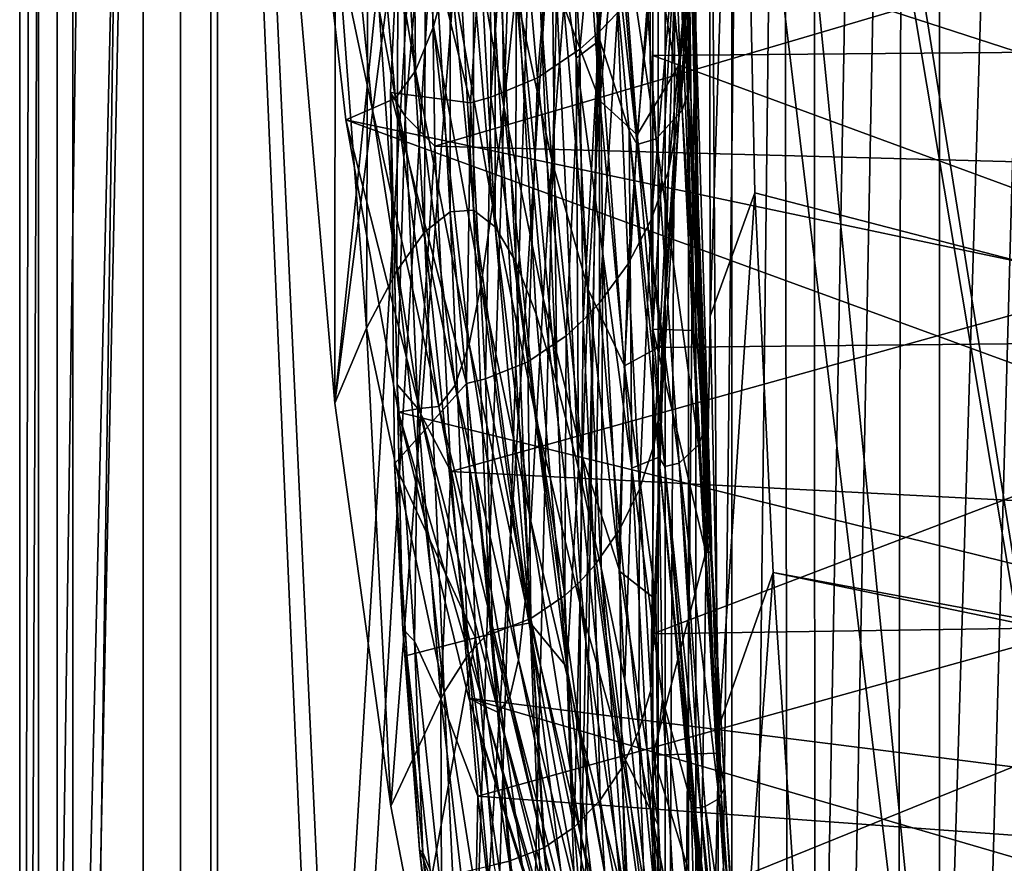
# Model space of a CAD drawing. Header units: metres. Extents: x 0 to 1004, y -708 to 0.
# Tile 16 of 103: x 0 to 80, y -458 to -389. Entities that reach past the tile are written whole.
import ezdxf

# ---------------------------------------------------------------- set-up
doc = ezdxf.new("R2010")
doc.units = ezdxf.units.M

msp = doc.modelspace()

# ---------------------------------------------------------------- linework, layer by layer
at = {"layer": 'top01'}
for points in [[(4.296307, -31.426254, 2063.059814), (32.904003, -648.417358, 2063.059814), (51.296307, -64.566307, 2063.059814)], [(32.904003, -648.417358, 2063.059814), (4.296307, -31.426254, 2063.059814), (31.296307, -654.417358, 2063.059814)], [(4.296307, -31.426254, 2063.059814), (4.296307, -686.417358, 2063.059814), (31.296307, -654.417358, 2063.059814)], [(51.296307, -64.566307, 163.059692), (32.904003, -648.417358, 163.059692), (4.296307, -31.426254, 163.059692)], [(4.296307, -31.426254, 163.059692), (32.904003, -648.417358, 163.059692), (31.296307, -654.417358, 163.059692)], [(4.296307, -686.417358, 163.059692), (4.296307, -31.426254, 163.059692), (31.296307, -654.417358, 163.059692)], [(4.296307, -686.417358, 163.059692), (4.296307, -686.417358, 176.057236), (4.296307, -31.426254, 163.059692)], [(4.296307, -686.417358, 176.057236), (4.296307, -686.417358, 2050.057129), (4.296307, -31.426254, 163.059692)], [(4.296307, -31.426254, 163.059692), (4.296307, -686.417358, 2050.057129), (4.296307, -31.426254, 2063.059814)], [(4.296307, -686.417358, 2050.057129), (4.296307, -686.417358, 2063.059814), (4.296307, -31.426254, 2063.059814)], [(51.296307, -64.566307, 2063.059814), (32.904003, -648.417358, 2063.059814), (37.296307, -644.025024, 2063.059814)], [(51.296307, -64.566307, 163.059692), (37.296307, -644.025024, 163.059692), (32.904003, -648.417358, 163.059692)], [(37.296307, -644.025024, 2063.059814), (43.296307, -642.417358, 2063.059814), (51.296307, -64.566307, 2063.059814)], [(43.296307, -642.417358, 163.059692), (37.296307, -644.025024, 163.059692), (51.296307, -64.566307, 163.059692)], [(43.296307, -642.417358, 2063.059814), (51.296307, -642.417358, 2063.059814), (51.296307, -64.566307, 2063.059814)], [(51.296307, -642.417358, 163.059692), (43.296307, -642.417358, 163.059692), (51.296307, -64.566307, 163.059692)], [(51.296307, -642.417358, 2063.059814), (51.296307, -344.212433, 2037.928223), (51.296307, -64.566307, 2063.059814)], [(51.296307, -64.566307, 163.059692), (51.296307, -344.179352, 179.059677), (51.296307, -642.417358, 163.059692)], [(104.054298, -215.706757, 1605.889893), (55.367943, -268.641602, 1607.164795), (111.197639, -451.194702, 1605.702881)], [(55.367943, -268.641602, 1607.164795), (54.825413, -272.53302, 1607.179077), (111.197639, -451.194702, 1605.702881)], [(53.597569, -276.264954, 1607.211182), (91.469261, -501.351715, 1606.219482), (54.825413, -272.53302, 1607.179077)], [(91.469261, -501.351715, 1606.219482), (103.813873, -472.642944, 1605.89624), (54.825413, -272.53302, 1607.179077)], [(54.825413, -272.53302, 1607.179077), (103.813873, -472.642944, 1605.89624), (111.197639, -451.194702, 1605.702881)], [(49.239029, -282.761566, 1607.325317), (78.483421, -525.851563, 1606.55957), (53.597569, -276.264954, 1607.211182)], [(78.483421, -525.851563, 1606.55957), (91.469261, -501.351715, 1606.219482), (53.597569, -276.264954, 1607.211182)], [(42.791447, -287.180847, 1607.494141), (36.341316, -485.284485, 1607.663086), (49.239029, -282.761566, 1607.325317)], [(36.341316, -485.284485, 1607.663086), (44.18996, -517.303955, 1607.45752), (49.239029, -282.761566, 1607.325317)], [(49.239029, -282.761566, 1607.325317), (44.18996, -517.303955, 1607.45752), (78.483421, -525.851563, 1606.55957)], [(39.042564, -288.347015, 1607.592407), (25.518251, -420.266327, 1607.946533), (42.791447, -287.180847, 1607.494141)], [(25.518251, -420.266327, 1607.946533), (30.064524, -452.91925, 1607.827515), (42.791447, -287.180847, 1607.494141)], [(42.791447, -287.180847, 1607.494141), (30.064524, -452.91925, 1607.827515), (36.341316, -485.284485, 1607.663086)], [(22.701056, -387.418488, 1608.020264), (25.518251, -420.266327, 1607.946533), (39.042564, -288.347015, 1607.592407)], [(54.115582, -339.646606, 1998.143433), (53.981052, -363.597748, 2014.012939), (54.702454, -397.560577, 2014.019165)], [(54.702454, -397.560577, 2014.019165), (54.244514, -371.974152, 1999.375366), (54.115582, -339.646606, 1998.143433)], [(51.296307, -344.179352, 179.059677), (51.29631, -368.229248, 179.983154), (51.296307, -642.417358, 163.059692)], [(51.296307, -642.417358, 2063.059814), (51.296307, -379.358856, 2036.812866), (51.296307, -344.212433, 2037.928223)], [(54.962543, -404.294739, 2000.602417), (54.021568, -347.768341, 1982.432617), (54.244514, -371.974152, 1999.375366)], [(54.962543, -404.294739, 2000.602417), (54.191216, -378.481964, 1984.625977), (54.021568, -347.768341, 1982.432617)], [(240.961578, -412.509003, 658.303162), (22.441832, -349.02713, 664.025269), (23.66918, -373.290314, 663.993164)], [(240.961578, -412.509003, 658.303162), (247.61145, -383.768463, 658.129028), (22.441832, -349.02713, 664.025269)], [(53.70496, -354.306549, 1966.259277), (54.328854, -394.229279, 1977.72876), (53.532921, -368.384247, 1958.341431)], [(54.328854, -394.229279, 1977.72876), (53.70496, -354.306549, 1966.259277), (54.191216, -378.481964, 1984.625977)], [(53.083817, -357.95929, 2034.000854), (53.31089, -379.380554, 2036.455566), (54.61739, -414.39389, 2032.84729)], [(53.083817, -357.95929, 2034.000854), (54.61739, -414.39389, 2032.84729), (53.981052, -363.597748, 2014.012939)], [(39.209923, -396.262085, 1046.94104), (36.149105, -378.474152, 991.692749), (38.762215, -361.894257, 1099.985352)], [(40.191967, -386.887085, 1101.071045), (39.209923, -396.262085, 1046.94104), (38.762215, -361.894257, 1099.985352)], [(54.61739, -414.39389, 2032.84729), (55.571609, -432.349579, 2030.055664), (53.981052, -363.597748, 2014.012939)], [(53.981052, -363.597748, 2014.012939), (55.571609, -432.349579, 2030.055664), (55.13657, -417.046295, 2024.022949)], [(53.981052, -363.597748, 2014.012939), (55.13657, -417.046295, 2024.022949), (54.702454, -397.560577, 2014.019165)], [(28.202496, -370.475067, 773.049683), (31.799877, -363.926514, 882.077942), (32.073429, -393.368317, 828.050293)], [(33.535576, -389.772125, 882.708862), (31.799877, -363.926514, 882.077942), (34.874912, -384.804749, 937.270142)], [(32.073429, -393.368317, 828.050293), (31.799877, -363.926514, 882.077942), (33.535576, -389.772125, 882.708862)], [(49.520912, -364.663666, 1470.012085), (46.956146, -390.216888, 1420.813477), (48.425846, -388.681732, 1421.848389)], [(49.520912, -364.663666, 1470.012085), (47.784225, -366.197632, 1468.910645), (46.956146, -390.216888, 1420.813477)], [(43.516987, -418.681641, 1858.912231), (40.228592, -384.408966, 1837.505981), (41.2173, -365.957733, 1869.782715)], [(41.2173, -365.957733, 1869.782715), (43.073956, -378.224731, 1895.684326), (43.516987, -418.681641, 1858.912231)], [(47.784225, -366.197632, 1468.910645), (44.018585, -368.773834, 1466.544556), (45.38615, -391.613495, 1419.721924)], [(47.784225, -366.197632, 1468.910645), (45.38615, -391.613495, 1419.721924), (46.956146, -390.216888, 1420.813477)], [(56.070354, -367.693115, 1427.59668), (53.475582, -392.772583, 1377.169312), (51.939713, -377.660706, 1370.891357)], [(53.475582, -392.772583, 1377.169312), (56.070354, -367.693115, 1427.59668), (55.87104, -372.488281, 1427.354248)], [(51.296307, -642.417358, 163.059692), (51.29631, -368.229248, 179.983154), (51.29631, -392.138245, 182.753937)], [(119.141983, -369.921997, 187.267273), (117.237129, -391.556366, 189.652176), (51.29631, -368.229248, 179.983154)], [(51.29631, -368.229248, 179.983154), (117.237129, -391.556366, 189.652176), (51.29631, -392.138245, 182.753937)], [(53.309132, -369.393097, 1956.830566), (53.532921, -368.384247, 1958.341431), (54.328854, -394.229279, 1977.72876)], [(44.018585, -368.773834, 1466.544556), (39.898903, -370.556091, 1463.993164), (41.95829, -393.93512, 1417.387695)], [(44.018585, -368.773834, 1466.544556), (41.95829, -393.93512, 1417.387695), (45.38615, -391.613495, 1419.721924)], [(52.651772, -371.335968, 1956.18042), (53.309132, -369.393097, 1956.830566), (54.159443, -395.115112, 1976.520508)], [(54.159443, -395.115112, 1976.520508), (53.309132, -369.393097, 1956.830566), (54.328854, -394.229279, 1977.72876)], [(26.104628, -371.956116, 718.502197), (28.202496, -370.475067, 773.049683), (30.432053, -395.585388, 773.335632)], [(30.432053, -395.585388, 773.335632), (28.202496, -370.475067, 773.049683), (32.073429, -393.368317, 828.050293)], [(30.676453, -372.053375, 1694.118774), (32.89637, -370.726837, 1723.347046), (32.801929, -406.427307, 1692.153687)], [(32.89637, -370.726837, 1723.347046), (34.867573, -404.785187, 1720.639404), (32.801929, -406.427307, 1692.153687)], [(32.89637, -370.726837, 1723.347046), (34.905174, -371.325195, 1752.503174), (34.867573, -404.785187, 1720.639404)], [(39.898903, -370.556091, 1463.993164), (38.109337, -371.106964, 1462.896118), (38.174137, -395.495789, 1414.886475)], [(39.898903, -370.556091, 1463.993164), (38.174137, -395.495789, 1414.886475), (41.95829, -393.93512, 1417.387695)], [(36.521004, -395.962952, 1413.816162), (38.109337, -371.106964, 1462.896118), (31.039877, -373.811829, 1457.658203)], [(34.905174, -371.325195, 1752.503174), (36.759007, -404.650269, 1749.063965), (34.867573, -404.785187, 1720.639404)], [(34.905174, -371.325195, 1752.503174), (36.752216, -373.832947, 1781.382324), (36.759007, -404.650269, 1749.063965)], [(38.174137, -395.495789, 1414.886475), (38.109337, -371.106964, 1462.896118), (36.521004, -395.962952, 1413.816162)], [(45.077999, -392.350098, 1920.13855), (43.073956, -378.224731, 1895.684326), (44.876713, -371.695892, 1925.457275)], [(47.187099, -373.586212, 1952.72522), (47.001461, -390.872162, 1947.857178), (44.876713, -371.695892, 1925.457275)], [(44.876713, -371.695892, 1925.457275), (47.001461, -390.872162, 1947.857178), (45.077999, -392.350098, 1920.13855)], [(49.93536, -374.399994, 1954.881714), (52.651772, -371.335968, 1956.18042), (53.657818, -396.560303, 1975.735474)], [(53.657818, -396.560303, 1975.735474), (52.651772, -371.335968, 1956.18042), (54.159443, -395.115112, 1976.520508)], [(23.66918, -373.290314, 663.993164), (26.104628, -371.956116, 718.502197), (28.54949, -396.415009, 718.608337)], [(28.54949, -396.415009, 718.608337), (26.104628, -371.956116, 718.502197), (30.432053, -395.585388, 773.335632)], [(30.543619, -409.57196, 1663.770752), (28.222469, -375.298981, 1665.023071), (30.676453, -372.053375, 1694.118774)], [(32.801929, -406.427307, 1692.153687), (30.543619, -409.57196, 1663.770752), (30.676453, -372.053375, 1694.118774)], [(53.394032, -397.223602, 1376.915649), (53.475582, -392.772583, 1377.169312), (55.87104, -372.488281, 1427.354248)], [(55.87104, -372.488281, 1427.354248), (54.859478, -377.078827, 1426.553223), (53.394032, -397.223602, 1376.915649)], [(56.042206, -431.505188, 2014.030762), (54.244514, -371.974152, 1999.375366), (54.702454, -397.560577, 2014.019165)], [(56.042206, -431.505188, 2014.030762), (54.962543, -404.294739, 2000.602417), (54.244514, -371.974152, 1999.375366)], [(26.429443, -397.327362, 663.920898), (23.66918, -373.290314, 663.993164), (28.54949, -396.415009, 718.608337)], [(230.748352, -440.419891, 658.570618), (23.66918, -373.290314, 663.993164), (26.429443, -397.327362, 663.920898)], [(230.748352, -440.419891, 658.570618), (240.961578, -412.509003, 658.303162), (23.66918, -373.290314, 663.993164)], [(31.039877, -373.811829, 1457.658203), (33.224869, -373.101868, 1505.700806), (31.23785, -397.046509, 1457.171631)], [(31.23785, -397.046509, 1457.171631), (33.224869, -373.101868, 1505.700806), (33.632492, -399.470734, 1504.915894)], [(33.632492, -399.470734, 1504.915894), (33.224869, -373.101868, 1505.700806), (123.131325, -373.085205, 1557.608887)], [(121.034889, -401.824554, 1555.260254), (33.632492, -399.470734, 1504.915894), (123.131325, -373.085205, 1557.608887)], [(30.037966, -395.112579, 1415.398926), (31.039877, -373.811829, 1457.658203), (31.23785, -397.046509, 1457.171631)], [(31.039877, -373.811829, 1457.658203), (30.037966, -395.112579, 1415.398926), (36.521004, -395.962952, 1413.816162)], [(36.752216, -373.832947, 1781.382324), (38.515862, -406.010193, 1777.263184), (36.759007, -404.650269, 1749.063965)], [(36.752216, -373.832947, 1781.382324), (38.5033, -378.213959, 1809.78186), (38.515862, -406.010193, 1777.263184)], [(47.187099, -373.586212, 1952.72522), (49.382996, -398.194397, 1972.315918), (47.001461, -390.872162, 1947.857178)], [(49.382996, -398.194397, 1972.315918), (47.187099, -373.586212, 1952.72522), (50.014046, -399.328186, 1973.395142)], [(47.187099, -373.586212, 1952.72522), (47.982601, -375.023315, 1954.232666), (50.014046, -399.328186, 1973.395142)], [(44.092197, -388.122559, 1209.827026), (45.495907, -374.256989, 1263.25769), (46.98856, -395.803375, 1264.315918)], [(46.98856, -395.803375, 1264.315918), (45.495907, -374.256989, 1263.25769), (48.54179, -378.793427, 1317.364258)], [(47.982601, -375.023315, 1954.232666), (49.93536, -374.399994, 1954.881714), (51.550705, -398.863037, 1974.173462)], [(51.550705, -398.863037, 1974.173462), (49.93536, -374.399994, 1954.881714), (53.657818, -396.560303, 1975.735474)], [(25.547035, -380.432861, 1636.259644), (28.222469, -375.298981, 1665.023071), (28.102066, -414.194427, 1635.650391)], [(28.222469, -375.298981, 1665.023071), (30.543619, -409.57196, 1663.770752), (28.102066, -414.194427, 1635.650391)], [(50.014046, -399.328186, 1973.395142), (47.982601, -375.023315, 1954.232666), (51.550705, -398.863037, 1974.173462)], [(41.329979, -376.495483, 1155.005127), (43.109146, -400.624207, 1156.107422), (40.191967, -386.887085, 1101.071045)], [(44.092197, -388.122559, 1209.827026), (43.109146, -400.624207, 1156.107422), (41.329979, -376.495483, 1155.005127)], [(54.859478, -377.078827, 1426.553223), (52.570377, -401.476929, 1376.116821), (53.394032, -397.223602, 1376.915649)], [(54.859478, -377.078827, 1426.553223), (53.215805, -381.350952, 1425.316528), (52.570377, -401.476929, 1376.116821)], [(51.939713, -377.660706, 1370.891357), (50.025284, -398.541809, 1318.339478), (48.54179, -378.793427, 1317.364258)], [(51.939713, -377.660706, 1370.891357), (53.475582, -392.772583, 1377.169312), (50.025284, -398.541809, 1318.339478)], [(34.874912, -384.804749, 937.270142), (36.149105, -378.474152, 991.692749), (38.301914, -404.220001, 992.583801)], [(38.301914, -404.220001, 992.583801), (36.149105, -378.474152, 991.692749), (39.209923, -396.262085, 1046.94104)], [(38.5033, -378.213959, 1809.78186), (40.190891, -408.835815, 1805.074585), (38.515862, -406.010193, 1777.263184)], [(38.5033, -378.213959, 1809.78186), (40.228592, -384.408966, 1837.505981), (40.190891, -408.835815, 1805.074585)], [(45.259438, -425.56012, 1884.643799), (43.073956, -378.224731, 1895.684326), (45.077999, -392.350098, 1920.13855)], [(43.073956, -378.224731, 1895.684326), (45.259438, -425.56012, 1884.643799), (43.516987, -418.681641, 1858.912231)], [(48.54179, -378.793427, 1317.364258), (50.025284, -398.541809, 1318.339478), (46.98856, -395.803375, 1264.315918)], [(55.513203, -421.902222, 1994.393433), (54.191216, -378.481964, 1984.625977), (54.962543, -404.294739, 2000.602417)], [(55.513203, -421.902222, 1994.393433), (54.328854, -394.229279, 1977.72876), (54.191216, -378.481964, 1984.625977)], [(51.296307, -414.289124, 2033.451294), (51.296307, -379.358856, 2036.812866), (51.296307, -642.417358, 2063.059814)], [(51.296307, -414.289124, 2033.451294), (53.31089, -379.380554, 2036.455566), (51.296307, -379.358856, 2036.812866)], [(51.296307, -414.289124, 2033.451294), (54.61739, -414.39389, 2032.84729), (53.31089, -379.380554, 2036.455566)], [(25.518251, -420.266327, 1607.946533), (22.701056, -387.418488, 1608.020264), (25.547035, -380.432861, 1636.259644)], [(28.102066, -414.194427, 1635.650391), (25.518251, -420.266327, 1607.946533), (25.547035, -380.432861, 1636.259644)], [(53.215805, -381.350952, 1425.316528), (51.049347, -385.237946, 1423.728394), (51.167728, -405.425293, 1374.893677)], [(53.215805, -381.350952, 1425.316528), (51.167728, -405.425293, 1374.893677), (52.570377, -401.476929, 1376.116821)], [(40.228592, -384.408966, 1837.505981), (41.840473, -413.080048, 1832.341675), (40.190891, -408.835815, 1805.074585)], [(41.840473, -413.080048, 1832.341675), (40.228592, -384.408966, 1837.505981), (43.516987, -418.681641, 1858.912231)], [(37.389236, -410.63797, 938.024353), (33.535576, -389.772125, 882.708862), (34.874912, -384.804749, 937.270142)], [(37.389236, -410.63797, 938.024353), (34.874912, -384.804749, 937.270142), (38.301914, -404.220001, 992.583801)], [(51.049347, -385.237946, 1423.728394), (48.425846, -388.681732, 1421.848389), (49.28207, -409.005981, 1373.330078)], [(51.049347, -385.237946, 1423.728394), (49.28207, -409.005981, 1373.330078), (51.167728, -405.425293, 1374.893677)], [(40.191967, -386.887085, 1101.071045), (42.406406, -411.785492, 1102.128784), (39.209923, -396.262085, 1046.94104)], [(43.109146, -400.624207, 1156.107422), (42.406406, -411.785492, 1102.128784), (40.191967, -386.887085, 1101.071045)], [(43.109146, -400.624207, 1156.107422), (44.092197, -388.122559, 1209.827026), (46.060806, -411.072479, 1210.910278)], [(46.060806, -411.072479, 1210.910278), (44.092197, -388.122559, 1209.827026), (46.98856, -395.803375, 1264.315918)], [(48.425846, -388.681732, 1421.848389), (46.956146, -390.216888, 1420.813477), (46.968109, -412.164612, 1371.48645)], [(48.425846, -388.681732, 1421.848389), (46.968109, -412.164612, 1371.48645), (49.28207, -409.005981, 1373.330078)], [(32.073429, -393.368317, 828.050293), (33.535576, -389.772125, 882.708862), (36.403885, -415.506012, 883.30719)], [(36.403885, -415.506012, 883.30719), (33.535576, -389.772125, 882.708862), (37.389236, -410.63797, 938.024353)], [(46.956146, -390.216888, 1420.813477), (45.38615, -391.613495, 1419.721924), (45.660892, -413.566345, 1370.474731)], [(46.956146, -390.216888, 1420.813477), (45.660892, -413.566345, 1370.474731), (46.968109, -412.164612, 1371.48645)], [(45.38615, -391.613495, 1419.721924), (41.95829, -393.93512, 1417.387695), (44.256992, -414.836517, 1369.410034)], [(45.38615, -391.613495, 1419.721924), (44.256992, -414.836517, 1369.410034), (45.660892, -413.566345, 1370.474731)], [(47.001461, -390.872162, 1947.857178), (47.247478, -408.17984, 1942.957397), (45.077999, -392.350098, 1920.13855)], [(49.382996, -398.194397, 1972.315918), (49.579689, -425.536346, 1963.975952), (47.001461, -390.872162, 1947.857178)], [(47.001461, -390.872162, 1947.857178), (49.579689, -425.536346, 1963.975952), (47.247478, -408.17984, 1942.957397)], [(117.237129, -391.556366, 189.652176), (113.856308, -415.11792, 193.906204), (51.29631, -392.138245, 182.753937)], [(47.092945, -433.623291, 1909.402344), (45.259438, -425.56012, 1884.643799), (45.077999, -392.350098, 1920.13855)], [(45.077999, -392.350098, 1920.13855), (47.247478, -408.17984, 1942.957397), (47.092945, -433.623291, 1909.402344)], [(51.29631, -392.138245, 182.753937), (51.296322, -415.760559, 187.369766), (51.296307, -642.417358, 163.059692)], [(51.29631, -392.138245, 182.753937), (113.856308, -415.11792, 193.906204), (51.296322, -415.760559, 187.369766)], [(53.475582, -392.772583, 1377.169312), (52.031925, -415.599609, 1325.63562), (50.025284, -398.541809, 1318.339478)], [(52.031925, -415.599609, 1325.63562), (53.475582, -392.772583, 1377.169312), (53.394032, -397.223602, 1376.915649)], [(30.432053, -395.585388, 773.335632), (32.073429, -393.368317, 828.050293), (35.283199, -418.815125, 828.478821)], [(35.283199, -418.815125, 828.478821), (32.073429, -393.368317, 828.050293), (36.403885, -415.506012, 883.30719)], [(41.95829, -393.93512, 1417.387695), (38.174137, -395.495789, 1414.886475), (41.167763, -416.929291, 1367.141479)], [(41.95829, -393.93512, 1417.387695), (41.167763, -416.929291, 1367.141479), (44.256992, -414.836517, 1369.410034)], [(54.159443, -395.115112, 1976.520508), (54.328854, -394.229279, 1977.72876), (55.513203, -421.902222, 1994.393433)], [(28.54949, -396.415009, 718.608337), (30.432053, -395.585388, 773.335632), (33.965874, -420.556396, 773.585938)], [(30.360125, -425.191193, 1348.103882), (30.037966, -395.112579, 1415.398926), (31.042336, -438.56778, 1357.345215)], [(31.042336, -438.56778, 1357.345215), (30.037966, -395.112579, 1415.398926), (30.586546, -418.76712, 1407.687378)], [(30.037966, -395.112579, 1415.398926), (31.23785, -397.046509, 1457.171631), (30.586546, -418.76712, 1407.687378)], [(30.037966, -395.112579, 1415.398926), (36.208897, -418.699249, 1363.692993), (36.521004, -395.962952, 1413.816162)], [(30.037966, -395.112579, 1415.398926), (30.360125, -425.191193, 1348.103882), (36.208897, -418.699249, 1363.692993)], [(33.965874, -420.556396, 773.585938), (30.432053, -395.585388, 773.335632), (35.283199, -418.815125, 828.478821)], [(37.723248, -418.301025, 1364.723633), (38.174137, -395.495789, 1414.886475), (36.521004, -395.962952, 1413.816162)], [(41.167763, -416.929291, 1367.141479), (38.174137, -395.495789, 1414.886475), (37.723248, -418.301025, 1364.723633)], [(53.657818, -396.560303, 1975.735474), (54.159443, -395.115112, 1976.520508), (55.378445, -422.705811, 1993.441772)], [(55.378445, -422.705811, 1993.441772), (54.159443, -395.115112, 1976.520508), (55.513203, -421.902222, 1994.393433)], [(26.429443, -397.327362, 663.920898), (28.54949, -396.415009, 718.608337), (32.384575, -420.720337, 718.677368)], [(32.384575, -420.720337, 718.677368), (28.54949, -396.415009, 718.608337), (33.965874, -420.556396, 773.585938)], [(36.521004, -395.962952, 1413.816162), (36.208897, -418.699249, 1363.692993), (37.723248, -418.301025, 1364.723633)], [(39.209923, -396.262085, 1046.94104), (41.86969, -421.622742, 1047.915527), (38.301914, -404.220001, 992.583801)], [(42.406406, -411.785492, 1102.128784), (41.86969, -421.622742, 1047.915527), (39.209923, -396.262085, 1046.94104)], [(46.98856, -395.803375, 1264.315918), (48.995506, -417.268219, 1265.346802), (46.060806, -411.072479, 1210.910278)], [(50.025284, -398.541809, 1318.339478), (48.995506, -417.268219, 1265.346802), (46.98856, -395.803375, 1264.315918)], [(30.586546, -418.76712, 1407.687378), (31.23785, -397.046509, 1457.171631), (32.257469, -420.697144, 1455.797485)], [(31.23785, -397.046509, 1457.171631), (33.632492, -399.470734, 1504.915894), (32.257469, -420.697144, 1455.797485)], [(51.550705, -398.863037, 1974.173462), (53.657818, -396.560303, 1975.735474), (54.993694, -423.640015, 1992.583008)], [(52.053246, -419.705566, 1325.377808), (52.031925, -415.599609, 1325.63562), (53.394032, -397.223602, 1376.915649)], [(53.394032, -397.223602, 1376.915649), (52.570377, -401.476929, 1376.116821), (52.053246, -419.705566, 1325.377808)], [(54.993694, -423.640015, 1992.583008), (53.657818, -396.560303, 1975.735474), (55.378445, -422.705811, 1993.441772)], [(30.682648, -420.996002, 663.809509), (26.429443, -397.327362, 663.920898), (32.384575, -420.720337, 718.677368)], [(217.098862, -466.963837, 658.92804), (26.429443, -397.327362, 663.920898), (30.682648, -420.996002, 663.809509)], [(217.098862, -466.963837, 658.92804), (230.748352, -440.419891, 658.570618), (26.429443, -397.327362, 663.920898)], [(55.13657, -417.046295, 2024.022949), (56.042206, -431.505188, 2014.030762), (54.702454, -397.560577, 2014.019165)], [(50.025284, -398.541809, 1318.339478), (52.031925, -415.599609, 1325.63562), (48.995506, -417.268219, 1265.346802)], [(51.790276, -424.639435, 1989.317139), (49.382996, -398.194397, 1972.315918), (52.261208, -425.415344, 1990.037231)], [(49.382996, -398.194397, 1972.315918), (50.014046, -399.328186, 1973.395142), (52.261208, -425.415344, 1990.037231)], [(49.382996, -398.194397, 1972.315918), (51.790276, -424.639435, 1989.317139), (49.579689, -425.536346, 1963.975952)], [(32.257469, -420.697144, 1455.797485), (33.632492, -399.470734, 1504.915894), (34.927254, -425.812836, 1504.099731)], [(34.927254, -425.812836, 1504.099731), (33.632492, -399.470734, 1504.915894), (121.034889, -401.824554, 1555.260254)], [(50.014046, -399.328186, 1973.395142), (51.550705, -398.863037, 1974.173462), (53.415215, -425.13028, 1990.881592)], [(52.261208, -425.415344, 1990.037231), (50.014046, -399.328186, 1973.395142), (53.415215, -425.13028, 1990.881592)], [(53.415215, -425.13028, 1990.881592), (51.550705, -398.863037, 1974.173462), (54.993694, -423.640015, 1992.583008)], [(42.406406, -411.785492, 1102.128784), (43.109146, -400.624207, 1156.107422), (45.581242, -424.647064, 1157.182007)], [(45.581242, -424.647064, 1157.182007), (43.109146, -400.624207, 1156.107422), (46.060806, -411.072479, 1210.910278)], [(116.636696, -430.015594, 1550.974487), (34.927254, -425.812836, 1504.099731), (121.034889, -401.824554, 1555.260254)], [(52.570377, -401.476929, 1376.116821), (51.167728, -405.425293, 1374.893677), (51.401489, -423.622375, 1324.595581)], [(52.570377, -401.476929, 1376.116821), (51.401489, -423.622375, 1324.595581), (52.053246, -419.705566, 1325.377808)], [(38.301914, -404.220001, 992.583801), (41.411106, -429.835632, 993.444458), (37.389236, -410.63797, 938.024353)], [(41.86969, -421.622742, 1047.915527), (41.411106, -429.835632, 993.444458), (38.301914, -404.220001, 992.583801)], [(56.041565, -432.349579, 1999.733276), (54.962543, -404.294739, 2000.602417), (56.042206, -431.505188, 2014.030762)], [(56.041565, -432.349579, 1999.733276), (55.513203, -421.902222, 1994.393433), (54.962543, -404.294739, 2000.602417)], [(32.801929, -406.427307, 1692.153687), (34.867573, -404.785187, 1720.639404), (36.333435, -440.643097, 1690.146606)], [(34.867573, -404.785187, 1720.639404), (36.759007, -404.650269, 1749.063965), (38.136696, -438.697632, 1717.890869)], [(34.867573, -404.785187, 1720.639404), (38.136696, -438.697632, 1717.890869), (36.333435, -440.643097, 1690.146606)], [(36.759007, -404.650269, 1749.063965), (41.36121, -438.066101, 1773.105225), (38.136696, -438.697632, 1717.890869)], [(36.759007, -404.650269, 1749.063965), (38.515862, -406.010193, 1777.263184), (41.36121, -438.066101, 1773.105225)], [(51.167728, -405.425293, 1374.893677), (49.28207, -409.005981, 1373.330078), (50.222157, -427.250366, 1323.405273)], [(51.167728, -405.425293, 1374.893677), (50.222157, -427.250366, 1323.405273), (51.401489, -423.622375, 1324.595581)], [(34.378906, -443.674469, 1662.47522), (30.543619, -409.57196, 1663.770752), (32.801929, -406.427307, 1692.153687)], [(36.333435, -440.643097, 1690.146606), (34.378906, -443.674469, 1662.47522), (32.801929, -406.427307, 1692.153687)], [(38.515862, -406.010193, 1777.263184), (40.190891, -408.835815, 1805.074585), (41.36121, -438.066101, 1773.105225)], [(47.247478, -408.17984, 1942.957397), (49.029785, -442.768433, 1933.062134), (47.092945, -433.623291, 1909.402344)], [(49.579689, -425.536346, 1963.975952), (49.029785, -442.768433, 1933.062134), (47.247478, -408.17984, 1942.957397)], [(41.36121, -438.066101, 1773.105225), (40.190891, -408.835815, 1805.074585), (44.317841, -441.654358, 1827.140869)], [(40.190891, -408.835815, 1805.074585), (41.840473, -413.080048, 1832.341675), (44.317841, -441.654358, 1827.140869)], [(49.28207, -409.005981, 1373.330078), (46.968109, -412.164612, 1371.48645), (48.598419, -430.531372, 1321.888794)], [(49.28207, -409.005981, 1373.330078), (48.598419, -430.531372, 1321.888794), (50.222157, -427.250366, 1323.405273)], [(28.102066, -414.194427, 1635.650391), (30.543619, -409.57196, 1663.770752), (34.378906, -443.674469, 1662.47522)], [(40.945721, -436.322388, 938.746948), (36.403885, -415.506012, 883.30719), (37.389236, -410.63797, 938.024353)], [(41.411106, -429.835632, 993.444458), (40.945721, -436.322388, 938.746948), (37.389236, -410.63797, 938.024353)], [(46.060806, -411.072479, 1210.910278), (48.62994, -433.915161, 1211.965576), (45.581242, -424.647064, 1157.182007)], [(48.995506, -417.268219, 1265.346802), (48.62994, -433.915161, 1211.965576), (46.060806, -411.072479, 1210.910278)], [(41.86969, -421.622742, 1047.915527), (42.406406, -411.785492, 1102.128784), (45.39967, -436.555664, 1103.157837)], [(45.39967, -436.555664, 1103.157837), (42.406406, -411.785492, 1102.128784), (45.581242, -424.647064, 1157.182007)], [(46.968109, -412.164612, 1371.48645), (45.660892, -413.566345, 1370.474731), (46.57515, -433.414825, 1320.106567)], [(46.968109, -412.164612, 1371.48645), (46.57515, -433.414825, 1320.106567), (48.598419, -430.531372, 1321.888794)], [(44.317841, -441.654358, 1827.140869), (41.840473, -413.080048, 1832.341675), (43.516987, -418.681641, 1858.912231)], [(45.660892, -413.566345, 1370.474731), (44.256992, -414.836517, 1369.410034), (45.42149, -434.689575, 1319.131226)], [(45.660892, -413.566345, 1370.474731), (45.42149, -434.689575, 1319.131226), (46.57515, -433.414825, 1320.106567)], [(30.064524, -452.91925, 1607.827515), (25.518251, -420.266327, 1607.946533), (28.102066, -414.194427, 1635.650391)], [(34.378906, -443.674469, 1662.47522), (30.064524, -452.91925, 1607.827515), (28.102066, -414.194427, 1635.650391)], [(51.296307, -448.790466, 2027.884521), (51.296307, -414.289124, 2033.451294), (51.296307, -545.708618, 2038.852905)], [(51.296307, -545.708618, 2038.852905), (51.296307, -414.289124, 2033.451294), (51.296307, -642.417358, 2063.059814)], [(51.296307, -448.790466, 2027.884521), (55.571609, -432.349579, 2030.055664), (51.296307, -414.289124, 2033.451294)], [(55.571609, -432.349579, 2030.055664), (54.61739, -414.39389, 2032.84729), (51.296307, -414.289124, 2033.451294)], [(35.283199, -418.815125, 828.478821), (36.403885, -415.506012, 883.30719), (40.400124, -441.072021, 883.872559)], [(40.400124, -441.072021, 883.872559), (36.403885, -415.506012, 883.30719), (40.945721, -436.322388, 938.746948)], [(44.256992, -414.836517, 1369.410034), (41.167763, -416.929291, 1367.141479), (44.1754, -435.840759, 1318.106689)], [(44.256992, -414.836517, 1369.410034), (44.1754, -435.840759, 1318.106689), (45.42149, -434.689575, 1319.131226)], [(113.856308, -415.11792, 193.906204), (51.296322, -438.949615, 193.818451), (51.296322, -415.760559, 187.369766)], [(113.856308, -415.11792, 193.906204), (109.21035, -438.105438, 199.798569), (51.296322, -438.949615, 193.818451)], [(52.031925, -415.599609, 1325.63562), (51.525509, -436.166199, 1273.140625), (48.995506, -417.268219, 1265.346802)], [(51.296322, -415.760559, 187.369766), (51.296322, -438.949615, 193.818451), (51.296307, -642.417358, 163.059692)], [(51.525509, -436.166199, 1273.140625), (52.031925, -415.599609, 1325.63562), (52.053246, -419.705566, 1325.377808)], [(41.41103, -437.72345, 1315.930908), (41.167763, -416.929291, 1367.141479), (37.723248, -418.301025, 1364.723633)], [(44.1754, -435.840759, 1318.106689), (41.167763, -416.929291, 1367.141479), (41.41103, -437.72345, 1315.930908)], [(55.571609, -432.349579, 2030.055664), (56.042206, -431.505188, 2014.030762), (55.13657, -417.046295, 2024.022949)], [(48.995506, -417.268219, 1265.346802), (51.525509, -436.166199, 1273.140625), (48.62994, -433.915161, 1211.965576)], [(30.360125, -425.191193, 1348.103882), (36.920048, -439.272644, 1312.643066), (36.208897, -418.699249, 1363.692993)], [(36.208897, -418.699249, 1363.692993), (38.297615, -438.931488, 1313.623169), (37.723248, -418.301025, 1364.723633)], [(36.208897, -418.699249, 1363.692993), (36.920048, -439.272644, 1312.643066), (38.297615, -438.931488, 1313.623169)], [(37.723248, -418.301025, 1364.723633), (38.297615, -438.931488, 1313.623169), (41.41103, -437.72345, 1315.930908)], [(43.516987, -418.681641, 1858.912231), (45.259438, -425.56012, 1884.643799), (44.317841, -441.654358, 1827.140869)], [(30.586546, -418.76712, 1407.687378), (32.257469, -420.697144, 1455.797485), (31.988962, -439.545258, 1405.872925)], [(30.586546, -418.76712, 1407.687378), (31.988962, -439.545258, 1405.872925), (31.042336, -438.56778, 1357.345215)], [(33.965874, -420.556396, 773.585938), (35.283199, -418.815125, 828.478821), (39.706688, -444.074585, 828.873047)], [(39.706688, -444.074585, 828.873047), (35.283199, -418.815125, 828.478821), (40.400124, -441.072021, 883.872559)], [(51.137379, -443.50592, 1272.133789), (51.525509, -436.166199, 1273.140625), (52.053246, -419.705566, 1325.377808)], [(52.053246, -419.705566, 1325.377808), (51.401489, -423.622375, 1324.595581), (51.137379, -443.50592, 1272.133789)], [(30.682648, -420.996002, 663.809509), (32.384575, -420.720337, 718.677368), (37.60516, -444.798004, 718.709229)], [(36.371849, -444.161743, 663.660522), (30.682648, -420.996002, 663.809509), (37.60516, -444.798004, 718.709229)], [(36.371849, -444.161743, 663.660522), (217.098862, -466.963837, 658.92804), (30.682648, -420.996002, 663.809509)], [(32.257469, -420.697144, 1455.797485), (34.123207, -444.223511, 1454.399536), (31.988962, -439.545258, 1405.872925)], [(32.257469, -420.697144, 1455.797485), (34.927254, -425.812836, 1504.099731), (34.123207, -444.223511, 1454.399536)], [(32.384575, -420.720337, 718.677368), (33.965874, -420.556396, 773.585938), (38.799267, -445.32019, 773.800537)], [(37.60516, -444.798004, 718.709229), (32.384575, -420.720337, 718.677368), (38.799267, -445.32019, 773.800537)], [(38.799267, -445.32019, 773.800537), (33.965874, -420.556396, 773.585938), (39.706688, -444.074585, 828.873047)], [(41.411106, -429.835632, 993.444458), (41.86969, -421.622742, 1047.915527), (45.393993, -446.832001, 1048.860474)], [(45.393993, -446.832001, 1048.860474), (41.86969, -421.622742, 1047.915527), (45.39967, -436.555664, 1103.157837)], [(55.513203, -421.902222, 1994.393433), (56.041565, -432.349579, 1999.733276), (55.378445, -422.705811, 1993.441772)], [(54.993694, -423.640015, 1992.583008), (55.378445, -422.705811, 1993.441772), (56.665298, -452.278442, 2006.536621)], [(56.041565, -432.349579, 1999.733276), (57.116062, -451.390717, 2008.255249), (55.378445, -422.705811, 1993.441772)], [(55.378445, -422.705811, 1993.441772), (57.116062, -451.390717, 2008.255249), (56.665298, -452.278442, 2006.536621)], [(51.401489, -423.622375, 1324.595581), (50.222157, -427.250366, 1323.405273), (51.137379, -443.50592, 1272.133789)], [(54.993694, -423.640015, 1992.583008), (56.665298, -452.278442, 2006.536621), (53.415215, -425.13028, 1990.881592)], [(45.581242, -424.647064, 1157.182007), (48.739693, -448.53598, 1158.228027), (45.39967, -436.555664, 1103.157837)], [(48.62994, -433.915161, 1211.965576), (48.739693, -448.53598, 1158.228027), (45.581242, -424.647064, 1157.182007)], [(51.790276, -424.639435, 1989.317139), (52.065613, -444.229706, 1983.045654), (49.579689, -425.536346, 1963.975952)], [(54.402573, -452.648621, 2003.559448), (51.790276, -424.639435, 1989.317139), (54.582069, -453.0448, 2003.868042)], [(51.790276, -424.639435, 1989.317139), (52.261208, -425.415344, 1990.037231), (54.582069, -453.0448, 2003.868042)], [(51.790276, -424.639435, 1989.317139), (54.402573, -452.648621, 2003.559448), (52.065613, -444.229706, 1983.045654)], [(52.261208, -425.415344, 1990.037231), (53.415215, -425.13028, 1990.881592), (55.141319, -453.031219, 2004.418823)], [(56.665298, -452.278442, 2006.536621), (55.531712, -452.946838, 2004.839722), (53.415215, -425.13028, 1990.881592)], [(53.415215, -425.13028, 1990.881592), (55.531712, -452.946838, 2004.839722), (55.141319, -453.031219, 2004.418823)], [(32.375832, -456.408691, 1306.242554), (31.367924, -440.704926, 1308.775269), (30.360125, -425.191193, 1348.103882)], [(32.375832, -456.408691, 1306.242554), (30.360125, -425.191193, 1348.103882), (31.042336, -438.56778, 1357.345215)], [(30.360125, -425.191193, 1348.103882), (31.367924, -440.704926, 1308.775269), (36.920048, -439.272644, 1312.643066)], [(34.927254, -425.812836, 1504.099731), (37.104305, -452.091644, 1503.24646), (34.123207, -444.223511, 1454.399536)], [(37.104305, -452.091644, 1503.24646), (34.927254, -425.812836, 1504.099731), (116.636696, -430.015594, 1550.974487)], [(45.259438, -425.56012, 1884.643799), (50.033653, -472.606934, 1873.465576), (44.317841, -441.654358, 1827.140869)], [(50.033653, -472.606934, 1873.465576), (45.259438, -425.56012, 1884.643799), (47.092945, -433.623291, 1909.402344)], [(51.068424, -452.877106, 1955.513184), (49.029785, -442.768433, 1933.062134), (49.579689, -425.536346, 1963.975952)], [(49.579689, -425.536346, 1963.975952), (52.065613, -444.229706, 1983.045654), (51.068424, -452.877106, 1955.513184)], [(54.582069, -453.0448, 2003.868042), (52.261208, -425.415344, 1990.037231), (54.72287, -453.049774, 2004.002808)], [(52.261208, -425.415344, 1990.037231), (55.141319, -453.031219, 2004.418823), (54.72287, -453.049774, 2004.002808)], [(50.222157, -427.250366, 1323.405273), (48.598419, -430.531372, 1321.888794), (50.159981, -446.815033, 1270.991821)], [(51.137379, -443.50592, 1272.133789), (50.222157, -427.250366, 1323.405273), (50.159981, -446.815033, 1270.991821)], [(40.945721, -436.322388, 938.746948), (41.411106, -429.835632, 993.444458), (45.470467, -455.276123, 994.274414)], [(45.470467, -455.276123, 994.274414), (41.411106, -429.835632, 993.444458), (45.393993, -446.832001, 1048.860474)], [(110.050209, -457.425995, 1544.865601), (37.104305, -452.091644, 1503.24646), (116.636696, -430.015594, 1550.974487)], [(48.598419, -430.531372, 1321.888794), (46.57515, -433.414825, 1320.106567), (48.774532, -449.80014, 1269.540161)], [(50.159981, -446.815033, 1270.991821), (48.598419, -430.531372, 1321.888794), (48.774532, -449.80014, 1269.540161)], [(55.571609, -432.349579, 2030.055664), (56.041565, -432.349579, 1999.733276), (56.042206, -431.505188, 2014.030762)], [(56.59491, -448.624756, 2026.964844), (55.571609, -432.349579, 2030.055664), (51.296307, -448.790466, 2027.884521)], [(56.59491, -448.624756, 2026.964844), (56.041565, -432.349579, 1999.733276), (55.571609, -432.349579, 2030.055664)], [(57.116062, -451.390717, 2008.255249), (56.041565, -432.349579, 1999.733276), (56.59491, -448.624756, 2026.964844)], [(46.57515, -433.414825, 1320.106567), (45.42149, -434.689575, 1319.131226), (47.017738, -452.415039, 1267.838379)], [(48.774532, -449.80014, 1269.540161), (46.57515, -433.414825, 1320.106567), (47.017738, -452.415039, 1267.838379)], [(52.538746, -477.166656, 1923.038086), (50.033653, -472.606934, 1873.465576), (47.092945, -433.623291, 1909.402344)], [(47.092945, -433.623291, 1909.402344), (49.029785, -442.768433, 1933.062134), (52.538746, -477.166656, 1923.038086)], [(51.525509, -436.166199, 1273.140625), (51.736824, -454.464508, 1219.811523), (48.62994, -433.915161, 1211.965576)], [(48.62994, -433.915161, 1211.965576), (51.736824, -454.464508, 1219.811523), (48.739693, -448.53598, 1158.228027)], [(45.42149, -434.689575, 1319.131226), (44.1754, -435.840759, 1318.106689), (44.906517, -454.604919, 1265.934814)], [(47.017738, -452.415039, 1267.838379), (45.42149, -434.689575, 1319.131226), (44.906517, -454.604919, 1265.934814)], [(44.906517, -454.604919, 1265.934814), (44.1754, -435.840759, 1318.106689), (41.41103, -437.72345, 1315.930908)], [(51.736824, -454.464508, 1219.811523), (51.525509, -436.166199, 1273.140625), (51.137379, -443.50592, 1272.133789)], [(45.537979, -461.807373, 939.437561), (40.400124, -441.072021, 883.872559), (40.945721, -436.322388, 938.746948)], [(45.537979, -461.807373, 939.437561), (40.945721, -436.322388, 938.746948), (45.470467, -455.276123, 994.274414)], [(45.39967, -436.555664, 1103.157837), (49.164829, -461.164154, 1104.157593), (45.393993, -446.832001, 1048.860474)], [(48.739693, -448.53598, 1158.228027), (49.164829, -461.164154, 1104.157593), (45.39967, -436.555664, 1103.157837)], [(38.297615, -438.931488, 1313.623169), (42.447689, -456.291656, 1263.872192), (41.41103, -437.72345, 1315.930908)], [(41.41103, -437.72345, 1315.930908), (42.447689, -456.291656, 1263.872192), (44.906517, -454.604919, 1265.934814)], [(32.375832, -456.408691, 1306.242554), (31.042336, -438.56778, 1357.345215), (32.653927, -456.652008, 1355.214233)], [(31.042336, -438.56778, 1357.345215), (31.988962, -439.545258, 1405.872925), (32.653927, -456.652008, 1355.214233)], [(36.333435, -440.643097, 1690.146606), (38.136696, -438.697632, 1717.890869), (41.271187, -474.625397, 1688.09729)], [(38.136696, -438.697632, 1717.890869), (41.36121, -438.066101, 1773.105225), (42.703938, -472.394623, 1715.101196)], [(38.136696, -438.697632, 1717.890869), (42.703938, -472.394623, 1715.101196), (41.271187, -474.625397, 1688.09729)], [(41.36121, -438.066101, 1773.105225), (45.288433, -469.942627, 1768.908203), (42.703938, -472.394623, 1715.101196)], [(41.36121, -438.066101, 1773.105225), (44.317841, -441.654358, 1827.140869), (45.288433, -469.942627, 1768.908203)], [(109.21035, -438.105438, 199.798569), (51.296299, -461.559418, 202.071503), (51.296322, -438.949615, 193.818451)], [(109.21035, -438.105438, 199.798569), (103.151566, -461.193054, 207.568268), (51.296299, -461.559418, 202.071503)], [(31.367924, -440.704926, 1308.775269), (33.340141, -458.854095, 1257.212891), (36.920048, -439.272644, 1312.643066)], [(36.920048, -439.272644, 1312.643066), (33.340141, -458.854095, 1257.212891), (38.407059, -457.64978, 1260.77356)], [(36.920048, -439.272644, 1312.643066), (39.651714, -457.35611, 1261.695068), (38.297615, -438.931488, 1313.623169)], [(39.651714, -457.35611, 1261.695068), (36.920048, -439.272644, 1312.643066), (38.407059, -457.64978, 1260.77356)], [(38.297615, -438.931488, 1313.623169), (39.651714, -457.35611, 1261.695068), (42.447689, -456.291656, 1263.872192)], [(51.296307, -642.417358, 163.059692), (51.296322, -438.949615, 193.818451), (51.296299, -461.559418, 202.071503)], [(32.653927, -456.652008, 1355.214233), (31.988962, -439.545258, 1405.872925), (34.179295, -460.21814, 1404.037842)], [(31.988962, -439.545258, 1405.872925), (34.123207, -444.223511, 1454.399536), (34.179295, -460.21814, 1404.037842)], [(33.340141, -458.854095, 1257.212891), (31.367924, -440.704926, 1308.775269), (32.375832, -456.408691, 1306.242554)], [(39.728561, -477.525482, 1661.136475), (34.378906, -443.674469, 1662.47522), (36.333435, -440.643097, 1690.146606)], [(41.271187, -474.625397, 1688.09729), (39.728561, -477.525482, 1661.136475), (36.333435, -440.643097, 1690.146606)], [(39.706688, -444.074585, 828.873047), (40.400124, -441.072021, 883.872559), (45.517731, -466.413818, 884.404724)], [(45.517731, -466.413818, 884.404724), (40.400124, -441.072021, 883.872559), (45.537979, -461.807373, 939.437561)], [(44.317841, -441.654358, 1827.140869), (50.033653, -472.606934, 1873.465576), (47.660831, -470.085358, 1821.902954)], [(44.317841, -441.654358, 1827.140869), (47.660831, -470.085358, 1821.902954), (45.288433, -469.942627, 1768.908203)], [(49.029785, -442.768433, 1933.062134), (51.068424, -452.877106, 1955.513184), (52.538746, -477.166656, 1923.038086)], [(36.341316, -485.284485, 1607.663086), (30.064524, -452.91925, 1607.827515), (34.378906, -443.674469, 1662.47522)], [(34.123207, -444.223511, 1454.399536), (37.104305, -452.091644, 1503.24646), (36.81517, -467.604462, 1452.970459)], [(34.179295, -460.21814, 1404.037842), (34.123207, -444.223511, 1454.399536), (36.81517, -467.604462, 1452.970459)], [(39.728561, -477.525482, 1661.136475), (36.341316, -485.284485, 1607.663086), (34.378906, -443.674469, 1662.47522)], [(43.424831, -466.700348, 663.47583), (36.371849, -444.161743, 663.660522), (44.204144, -468.573608, 718.704102)], [(36.371849, -444.161743, 663.660522), (37.60516, -444.798004, 718.709229), (44.204144, -468.573608, 718.704102)], [(43.424831, -466.700348, 663.47583), (199.99115, -491.953033, 659.375977), (36.371849, -444.161743, 663.660522)], [(199.99115, -491.953033, 659.375977), (217.098862, -466.963837, 658.92804), (36.371849, -444.161743, 663.660522)], [(38.799267, -445.32019, 773.800537), (39.706688, -444.074585, 828.873047), (45.337166, -469.084503, 829.232849)], [(45.337166, -469.084503, 829.232849), (39.706688, -444.074585, 828.873047), (45.517731, -466.413818, 884.404724)], [(51.137379, -443.50592, 1272.133789), (50.159981, -446.815033, 1270.991821), (51.559185, -461.119324, 1218.85791)], [(52.065613, -444.229706, 1983.045654), (53.203117, -463.822571, 1976.655762), (51.068424, -452.877106, 1955.513184)], [(51.559185, -461.119324, 1218.85791), (51.736824, -454.464508, 1219.811523), (51.137379, -443.50592, 1272.133789)], [(54.402573, -452.648621, 2003.559448), (54.700756, -464.055969, 2000.039185), (52.065613, -444.229706, 1983.045654)], [(52.065613, -444.229706, 1983.045654), (54.700756, -464.055969, 2000.039185), (53.203117, -463.822571, 1976.655762)], [(44.204144, -468.573608, 718.704102), (37.60516, -444.798004, 718.709229), (44.925308, -469.808441, 773.97937)], [(37.60516, -444.798004, 718.709229), (38.799267, -445.32019, 773.800537), (44.925308, -469.808441, 773.97937)], [(44.925308, -469.808441, 773.97937), (38.799267, -445.32019, 773.800537), (45.337166, -469.084503, 829.232849)], [(49.164829, -461.164154, 1104.157593), (49.775539, -471.850861, 1049.775146), (45.393993, -446.832001, 1048.860474)], [(45.393993, -446.832001, 1048.860474), (49.775539, -471.850861, 1049.775146), (45.470467, -455.276123, 994.274414)], [(50.761997, -464.109894, 1217.7771), (50.159981, -446.815033, 1270.991821), (48.774532, -449.80014, 1269.540161)], [(50.159981, -446.815033, 1270.991821), (50.761997, -464.109894, 1217.7771), (51.559185, -461.119324, 1218.85791)], [(51.736824, -454.464508, 1219.811523), (52.468781, -470.488251, 1165.76123), (48.739693, -448.53598, 1158.228027)], [(48.739693, -448.53598, 1158.228027), (52.468781, -470.488251, 1165.76123), (49.164829, -461.164154, 1104.157593)], [(58.24044, -471.124146, 2021.800171), (56.59491, -448.624756, 2026.964844), (51.296307, -448.790466, 2027.884521)], [(51.296307, -482.658936, 2020.18042), (51.296307, -448.790466, 2027.884521), (51.296307, -518.559814, 2030.984619)], [(51.296307, -518.559814, 2030.984619), (51.296307, -448.790466, 2027.884521), (51.296307, -545.708618, 2038.852905)], [(58.24044, -471.124146, 2021.800171), (51.296307, -448.790466, 2027.884521), (51.296307, -482.658936, 2020.18042)], [(58.24044, -471.124146, 2021.800171), (57.116062, -451.390717, 2008.255249), (56.59491, -448.624756, 2026.964844)], [(49.590725, -466.801208, 1216.404053), (48.774532, -449.80014, 1269.540161), (47.017738, -452.415039, 1267.838379)], [(50.761997, -464.109894, 1217.7771), (48.774532, -449.80014, 1269.540161), (49.590725, -466.801208, 1216.404053)], [(56.665298, -452.278442, 2006.536621), (57.116062, -451.390717, 2008.255249), (58.069382, -466.71106, 2014.049927)], [(58.069382, -466.71106, 2014.049927), (57.116062, -451.390717, 2008.255249), (58.24044, -471.124146, 2021.800171)], [(37.104305, -452.091644, 1503.24646), (40.162952, -478.233521, 1502.361938), (36.81517, -467.604462, 1452.970459)], [(40.162952, -478.233521, 1502.361938), (37.104305, -452.091644, 1503.24646), (110.050209, -457.425995, 1544.865601)], [(48.075588, -469.151825, 1214.797241), (47.017738, -452.415039, 1267.838379), (44.906517, -454.604919, 1265.934814)], [(49.590725, -466.801208, 1216.404053), (47.017738, -452.415039, 1267.838379), (48.075588, -469.151825, 1214.797241)], [(52.538746, -477.166656, 1923.038086), (51.068424, -452.877106, 1955.513184), (55.205196, -483.323181, 1970.145386)], [(51.068424, -452.877106, 1955.513184), (53.203117, -463.822571, 1976.655762), (55.205196, -483.323181, 1970.145386)], [(55.789803, -467.151184, 2009.596802), (54.402573, -452.648621, 2003.559448), (55.924324, -467.356659, 2009.799438)], [(54.402573, -452.648621, 2003.559448), (54.582069, -453.0448, 2003.868042), (55.924324, -467.356659, 2009.799438)], [(54.402573, -452.648621, 2003.559448), (55.789803, -467.151184, 2009.596802), (54.700756, -464.055969, 2000.039185)], [(55.924324, -467.356659, 2009.799438), (54.582069, -453.0448, 2003.868042), (56.03809, -467.365112, 2009.929077)], [(54.582069, -453.0448, 2003.868042), (54.72287, -453.049774, 2004.002808), (56.03809, -467.365112, 2009.929077)], [(54.72287, -453.049774, 2004.002808), (55.141319, -453.031219, 2004.418823), (56.373913, -467.373993, 2010.329712)], [(56.03809, -467.365112, 2009.929077), (54.72287, -453.049774, 2004.002808), (56.373913, -467.373993, 2010.329712)], [(55.141319, -453.031219, 2004.418823), (55.531712, -452.946838, 2004.839722), (56.686417, -467.349823, 2010.73584)], [(56.373913, -467.373993, 2010.329712), (55.141319, -453.031219, 2004.418823), (56.686417, -467.349823, 2010.73584)], [(55.531712, -452.946838, 2004.839722), (56.665298, -452.278442, 2006.536621), (57.623505, -467.086853, 2012.37793)], [(56.686417, -467.349823, 2010.73584), (55.531712, -452.946838, 2004.839722), (57.623505, -467.086853, 2012.37793)], [(57.623505, -467.086853, 2012.37793), (56.665298, -452.278442, 2006.536621), (58.069382, -466.71106, 2014.049927)], [(42.447689, -456.291656, 1263.872192), (46.229298, -471.112762, 1213.005127), (44.906517, -454.604919, 1265.934814)], [(44.906517, -454.604919, 1265.934814), (46.229298, -471.112762, 1213.005127), (48.075588, -469.151825, 1214.797241)], [(52.468781, -470.488251, 1165.76123), (51.736824, -454.464508, 1219.811523), (51.559185, -461.119324, 1218.85791)], [(49.775539, -471.850861, 1049.775146), (50.472355, -480.496735, 995.073242), (45.470467, -455.276123, 994.274414)], [(45.470467, -455.276123, 994.274414), (50.472355, -480.496735, 995.073242), (45.537979, -461.807373, 939.437561)], [(34.376209, -472.259857, 1254.466553), (33.340141, -458.854095, 1257.212891), (32.375832, -456.408691, 1306.242554)], [(34.376209, -472.259857, 1254.466553), (32.375832, -456.408691, 1306.242554), (34.057796, -471.983246, 1303.905884)], [(32.375832, -456.408691, 1306.242554), (32.653927, -456.652008, 1355.214233), (34.057796, -471.983246, 1303.905884)], [(34.057796, -471.983246, 1303.905884), (32.653927, -456.652008, 1355.214233), (34.996117, -474.647736, 1353.065308)], [(32.653927, -456.652008, 1355.214233), (34.179295, -460.21814, 1404.037842), (34.996117, -474.647736, 1353.065308)], [(39.651714, -457.35611, 1261.695068), (44.055695, -472.614258, 1211.071167), (42.447689, -456.291656, 1263.872192)], [(42.447689, -456.291656, 1263.872192), (44.055695, -472.614258, 1211.071167), (46.229298, -471.112762, 1213.005127)], [(41.56216, -473.550873, 1209.040283), (39.651714, -457.35611, 1261.695068), (38.407059, -457.64978, 1260.77356)], [(44.055695, -472.614258, 1211.071167), (39.651714, -457.35611, 1261.695068), (41.56216, -473.550873, 1209.040283)], [(101.40976, -483.866211, 1537.074707), (40.162952, -478.233521, 1502.361938), (110.050209, -457.425995, 1544.865601)]]:
    msp.add_3dface(points, dxfattribs=at)
at = {"layer": 'top0123410'}
for points in [[(16.024673, -16.027126, 2050.999756), (0.024674, -704.0271, 2050.999756), (0.024674, -0.027127, 2050.999756)], [(0.024674, -704.0271, 2110.919678), (3.024674, -3.027127, 2110.919678), (0.024674, -0.027127, 2110.919678)], [(0.024674, -704.0271, 2110.919678), (0.024674, -0.027127, 2110.919678), (0.024674, -704.0271, 2050.999756)], [(0.024674, -0.027127, 2110.919678), (0.024674, -0.027127, 2050.999756), (0.024674, -704.0271, 2050.999756)], [(3.024674, -701.0271, 2110.919678), (3.024674, -3.027127, 2110.919678), (0.024674, -704.0271, 2110.919678)], [(3.024674, -3.027127, 2053.855713), (3.024674, -701.0271, 2053.855713), (13.024674, -13.027127, 2053.855713)], [(3.024674, -701.0271, 2053.855713), (3.024674, -3.027127, 2053.855713), (3.024674, -701.0271, 2110.919678)], [(3.024674, -3.027127, 2053.855713), (3.024674, -3.027127, 2110.919678), (3.024674, -701.0271, 2110.919678)], [(13.024674, -13.027127, 2053.855713), (3.024674, -701.0271, 2053.855713), (13.024674, -691.0271, 2053.855713)], [(13.024674, -13.027127, 2065.279785), (13.024674, -691.0271, 2065.279785), (51.722694, -51.725147, 2065.279785)], [(13.024674, -691.0271, 2065.279785), (13.024674, -13.027127, 2065.279785), (13.024674, -691.0271, 2053.855713)], [(13.024674, -13.027127, 2065.279785), (13.024674, -13.027127, 2053.855713), (13.024674, -691.0271, 2053.855713)], [(16.024673, -16.027126, 2050.999756), (16.024673, -688.0271, 2050.999756), (0.024674, -704.0271, 2050.999756)], [(16.024673, -688.0271, 2050.999756), (16.024673, -16.027126, 2050.999756), (16.024673, -688.0271, 2063.023682)], [(16.024673, -16.027126, 2050.999756), (16.024673, -16.027126, 2063.023682), (16.024673, -688.0271, 2063.023682)], [(16.024673, -688.0271, 2063.023682), (16.024673, -16.027126, 2063.023682), (54.19355, -649.662598, 2063.023682)], [(54.19355, -649.662598, 2063.023682), (16.024673, -16.027126, 2063.023682), (54.19355, -54.196003, 2063.023682)], [(51.722694, -51.725147, 2065.279785), (13.024674, -691.0271, 2065.279785), (51.722694, -651.754395, 2065.279785)], [(51.722694, -51.725147, 2065.279785), (51.722694, -651.754395, 2065.279785), (54.783459, -54.785912, 2076.154297)], [(57.681236, -57.683689, 2075.415039), (57.681236, -641.664001, 2075.415039), (54.19355, -54.196003, 2063.023682)], [(57.681236, -641.664001, 2075.415039), (54.19355, -649.662598, 2063.023682), (54.19355, -54.196003, 2063.023682)], [(51.722694, -651.754395, 2065.279785), (54.783459, -644.735474, 2076.154297), (54.783459, -54.785912, 2076.154297)], [(54.783459, -54.785912, 2076.154297), (54.783459, -644.735474, 2076.154297), (61.49799, -80.844612, 2094.340576)], [(57.681236, -57.683689, 2075.415039), (64.21714, -84.262329, 2093.132324), (57.681236, -641.664001, 2075.415039)], [(54.783459, -644.735474, 2076.154297), (62.438717, -629.733337, 2096.331055), (61.49799, -80.844612, 2094.340576)], [(61.49799, -80.844612, 2094.340576), (62.438717, -629.733337, 2096.331055), (71.917641, -108.310623, 2112.649414)], [(64.21714, -84.262329, 2093.132324), (64.493896, -628.053528, 2093.727783), (57.681236, -641.664001, 2075.415039)], [(64.21714, -84.262329, 2093.132324), (74.453918, -111.251724, 2111.123535), (64.493896, -628.053528, 2093.727783)], [(62.438717, -629.733337, 2096.331055), (70.910423, -616.819275, 2111.159668), (71.917641, -108.310623, 2112.649414)], [(71.917641, -108.310623, 2112.649414), (70.910423, -616.819275, 2111.159668), (85.591202, -133.342072, 2129.335449)], [(74.453918, -111.251724, 2111.123535), (74.528252, -612.724854, 2111.231445), (64.493896, -628.053528, 2093.727783)], [(74.453918, -111.251724, 2111.123535), (87.78653, -135.652328, 2127.388916), (74.528252, -612.724854, 2111.231445)], [(70.910423, -616.819275, 2111.159668), (81.185699, -603.50061, 2124.563965), (85.591202, -133.342072, 2129.335449)], [(87.78653, -135.652328, 2127.388916), (88.515663, -595.288696, 2128.133789), (74.528252, -612.724854, 2111.231445)]]:
    msp.add_3dface(points, dxfattribs=at)
at = {"layer": 'top0123459'}
for points in [[(10, -10), (0, -704.05426), (0, 0)], [(0, 0), (0, -704.05426), (1.527202, -1.527202, 175)], [(0, -704.05426), (1.527202, -702.527039, 175), (1.527202, -1.527202, 175)], [(1.527202, -1.527202, 175), (1.527202, -702.527039, 175), (15.487401, -23.447599, 175)], [(10, -10), (10, -694.05426), (0, -704.05426)], [(10, -694.05426), (10, -10), (10, -694.05426, 90)], [(10, -10), (10, -10, 90), (10, -694.05426, 90)], [(994.049377, -10, 90), (217.024673, -653.266907, 90), (10, -10, 90)], [(217.024673, -653.266907, 90), (10, -694.05426, 90), (10, -10, 90)], [(15.487401, -23.447599, 175), (1.527202, -702.527039, 175), (15.487401, -680.606628, 175)], [(15.487401, -23.447599, 163.059708), (15.487401, -680.606628, 163.059708), (52.298573, -67.223717, 163.059708)], [(15.487401, -23.447599, 163.059708), (15.487401, -23.447599, 175), (15.487401, -680.606628, 163.059708)], [(15.487401, -23.447599, 175), (15.487401, -680.606628, 175), (15.487401, -680.606628, 163.059708)], [(52.298573, -67.223717, 163.059708), (15.487401, -680.606628, 163.059708), (52.298573, -636.830505, 163.059708)], [(52.298573, -636.830505, 163.059708), (55.742462, -280.47226, 138.254166), (52.298573, -67.223717, 163.059708)], [(406.116364, -74.810768, 117.032295), (59.186348, -280.118225, 113.448639), (489.911316, -508.234344, 109.46685)], [(55.930729, -413.230835, 137.179672), (55.742462, -280.47226, 138.254166), (52.298573, -636.830505, 163.059708)], [(55.930729, -413.230835, 137.179672), (58.259731, -341.679382, 112.374084), (55.742462, -280.47226, 138.254166)], [(59.186348, -280.118225, 113.448639), (58.259731, -341.679382, 112.374084), (489.911316, -508.234344, 109.46685)], [(59.562889, -403.233734, 111.299652), (58.259731, -341.679382, 112.374084), (55.930729, -413.230835, 137.179672)], [(489.911316, -508.234344, 109.46685), (58.259731, -341.679382, 112.374084), (477.822968, -511.707306, 109.406235)], [(58.259731, -341.679382, 112.374084), (59.562889, -403.233734, 111.299652), (477.822968, -511.707306, 109.406235)], [(56.674393, -446.405762, 136.911301), (59.562889, -403.233734, 111.299652), (55.930729, -413.230835, 137.179672)], [(61.050213, -433.983124, 110.762917), (59.562889, -403.233734, 111.299652), (56.674393, -446.405762, 136.911301)], [(477.822968, -511.707306, 109.406235), (59.562889, -403.233734, 111.299652), (61.050213, -433.983124, 110.762917)], [(56.674393, -446.405762, 136.911301), (55.930729, -413.230835, 137.179672), (52.298573, -636.830505, 163.059708)], [(57.696342, -479.564667, 136.643219), (61.050213, -433.983124, 110.762917), (56.674393, -446.405762, 136.911301)], [(63.094116, -464.700562, 110.226746), (61.050213, -433.983124, 110.762917), (57.696342, -479.564667, 136.643219)], [(477.822968, -511.707306, 109.406235), (61.050213, -433.983124, 110.762917), (466.023346, -517.788757, 109.300079)], [(61.050213, -433.983124, 110.762917), (63.094116, -464.700562, 110.226746), (466.023346, -517.788757, 109.300079)], [(57.696342, -479.564667, 136.643219), (56.674393, -446.405762, 136.911301), (52.298573, -636.830505, 163.059708)]]:
    msp.add_3dface(points, dxfattribs=at)

doc.saveas('drawing.dxf')
